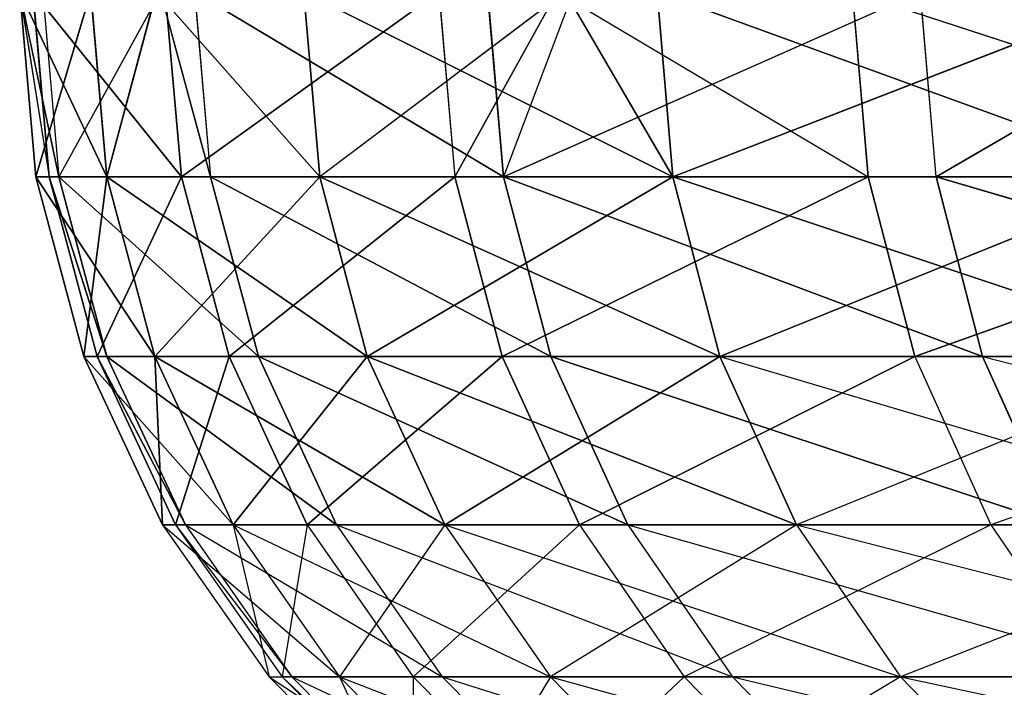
# Model space of a CAD drawing. Extents: x 7 to 15.9, y 0 to 36.5.
# Tile 97 of 256: x 10.9909 to 11.0094, y 0.0069 to 0.0195. Entities that reach past the tile are written whole.
import ezdxf

# ---------------------------------------------------------------- set-up
doc = ezdxf.new("R2010")
doc.units = 0
doc.header["$LTSCALE"] = 2.54
doc.layers.get('0').update_dxf_attribs({"color": 13, "linetype": 'CONTINUOUS'})

# ---------------------------------------------------------------- blocks, each defined once
blk = doc.blocks.new('SZCZOTKA_WC_EQULA_STL')
at = {"color": 0}
for p, q in [((10.990929, 0.02, 21.91403), (10.992566, 0.016527, 21.950505)), ((10.990929, 0.02, 21.91403), (10.992566, 0.016527, 21.950505)), ((10.990929, 0.02, 21.91403), (10.991233, 0.016527, 21.91403)), ((10.990929, 0.02, 21.91403), (10.991233, 0.016527, 21.91403)), ((10.990929, 0.02, 14.914781), (10.991664, 0.016527, 14.934795)), ((10.990929, 0.02, 14.914781), (10.991481, 0.016527, 14.898296)), ((10.991177, 0.02, 14.898285), (10.991481, 0.016527, 14.898296)), ((10.991177, 0.02, 14.898285), (10.993962, 0.016527, 14.86188)), ((10.991177, 0.02, 14.898285), (10.993962, 0.016527, 14.86188)), ((10.991233, 0.016527, 21.91403), (10.992262, 0.02, 21.877533)), ((10.991233, 0.016527, 21.91403), (10.992262, 0.02, 21.877533)), ((10.991361, 0.02, 14.934807), (10.991664, 0.016527, 14.934795)), ((10.993571, 0.02, 14.965361), (10.991664, 0.016527, 14.934795)), ((10.992262, 0.02, 21.950528), (10.992566, 0.016527, 21.950505)), ((10.992566, 0.016527, 21.877554), (10.992262, 0.02, 21.877533)), ((10.993494, 0.02, 21.964613), (10.992566, 0.016527, 21.950505)), ((10.992566, 0.016527, 21.877554), (10.993494, 0.02, 21.863446)), ((10.996558, 0.016527, 21.986787), (10.993494, 0.02, 21.964613)), ((10.996558, 0.016527, 21.841273), (10.993494, 0.02, 21.863446)), ((10.993571, 0.02, 14.965361), (10.994512, 0.016527, 14.971184)), ((10.993659, 0.02, 14.861847), (10.993962, 0.016527, 14.86188)), ((10.993659, 0.02, 14.861847), (10.993962, 0.016527, 14.86188)), ((10.998795, 0.02, 14.825688), (10.993962, 0.016527, 14.86188)), ((10.998795, 0.02, 14.825688), (10.993962, 0.016527, 14.86188)), ((10.99421, 0.02, 14.971217), (11.000008, 0.016527, 15.007266)), ((10.99421, 0.02, 14.971217), (11.000008, 0.016527, 15.007266)), ((10.99421, 0.02, 14.971217), (10.994512, 0.016527, 14.971184)), ((10.996258, 0.02, 21.98683), (10.996558, 0.016527, 21.986787)), ((11.003188, 0.016527, 21.805382), (10.996258, 0.02, 21.841229)), ((10.996558, 0.016527, 21.841273), (10.996258, 0.02, 21.841229)), ((11.001163, 0.02, 22.014679), (10.996558, 0.016527, 21.986787)), ((10.998795, 0.02, 14.825688), (10.999094, 0.016527, 14.825742)), ((11.001013, 0.02, 14.814116), (10.999094, 0.016527, 14.825742)), ((10.999709, 0.02, 15.007323), (11.000008, 0.016527, 15.007266)), ((11.001316, 0.02, 15.015414), (11.000008, 0.016527, 15.007266)), ((11.000008, 0.016527, 15.007266), (11.00783, 0.02, 15.042931)), ((11.001013, 0.02, 14.814116), (11.00685, 0.016527, 14.790076)), ((11.001163, 0.02, 21.81338), (11.003188, 0.016527, 21.805382)), ((11.001163, 0.02, 22.014679), (11.003188, 0.016527, 22.022679)), ((11.002891, 0.02, 22.022745), (11.012419, 0.016527, 22.057993)), ((11.002891, 0.02, 22.022745), (11.012419, 0.016527, 22.057993)), ((11.002891, 0.02, 22.022745), (11.003188, 0.016527, 22.022679)), ((11.002891, 0.02, 21.805315), (11.003188, 0.016527, 21.805382)), ((11.012128, 0.02, 21.769981), (11.003188, 0.016527, 21.805382)), ((11.012128, 0.02, 21.769981), (11.003188, 0.016527, 21.805382)), ((11.006557, 0.02, 14.790001), (11.00685, 0.016527, 14.790076)), ((11.006557, 0.02, 14.790001), (11.01719, 0.016527, 14.755072)), ((11.008124, 0.016527, 15.042853), (11.00783, 0.02, 15.042931)), ((11.008124, 0.016527, 15.042853), (11.014085, 0.02, 15.064427)), ((10.991233, 0.016527, 21.91403), (10.992566, 0.016527, 21.950505)), ((10.991233, 0.016527, 21.91403), (10.992566, 0.016527, 21.950505)), ((10.991233, 0.016527, 21.91403), (10.993465, 0.01316, 21.950439)), ((10.991233, 0.016527, 21.91403), (10.993465, 0.01316, 21.950439)), ((10.991233, 0.016527, 21.91403), (10.992135, 0.01316, 21.91403)), ((10.991233, 0.016527, 21.91403), (10.992135, 0.01316, 21.91403)), ((10.991233, 0.016527, 21.91403), (10.992566, 0.016527, 21.877554)), ((10.991233, 0.016527, 21.91403), (10.992566, 0.016527, 21.877554)), ((10.991481, 0.016527, 14.898296), (10.991664, 0.016527, 14.934795)), ((10.993962, 0.016527, 14.86188), (10.991481, 0.016527, 14.898296)), ((10.991481, 0.016527, 14.898296), (10.991664, 0.016527, 14.934795)), ((10.991481, 0.016527, 14.898296), (10.992566, 0.01316, 14.934758)), ((10.991481, 0.016527, 14.898296), (10.992566, 0.01316, 14.934758)), ((10.991481, 0.016527, 14.898296), (10.992383, 0.01316, 14.898325)), ((10.991481, 0.016527, 14.898296), (10.992383, 0.01316, 14.898325)), ((10.993962, 0.016527, 14.86188), (10.991481, 0.016527, 14.898296)), ((10.991664, 0.016527, 14.934795), (10.994512, 0.016527, 14.971184)), ((10.991664, 0.016527, 14.934795), (10.994512, 0.016527, 14.971184)), ((10.991664, 0.016527, 14.934795), (10.995408, 0.01316, 14.97108)), ((10.991664, 0.016527, 14.934795), (10.995408, 0.01316, 14.97108)), ((10.991664, 0.016527, 14.934795), (10.992566, 0.01316, 14.934758)), ((10.991664, 0.016527, 14.934795), (10.992566, 0.01316, 14.934758)), ((10.992566, 0.016527, 21.877554), (10.992135, 0.01316, 21.91403)), ((10.992566, 0.016527, 21.877554), (10.992135, 0.01316, 21.91403)), ((10.993962, 0.016527, 14.86188), (10.992383, 0.01316, 14.898325)), ((10.993962, 0.016527, 14.86188), (10.992383, 0.01316, 14.898325)), ((10.992566, 0.016527, 21.950505), (10.996558, 0.016527, 21.986787)), ((10.992566, 0.016527, 21.950505), (10.996558, 0.016527, 21.986787)), ((10.992566, 0.016527, 21.950505), (10.99745, 0.01316, 21.986656)), ((10.992566, 0.016527, 21.950505), (10.99745, 0.01316, 21.986656)), ((10.992566, 0.016527, 21.950505), (10.993465, 0.01316, 21.950439)), ((10.992566, 0.016527, 21.950505), (10.993465, 0.01316, 21.950439)), ((10.996558, 0.016527, 21.841273), (10.992566, 0.016527, 21.877554)), ((10.992566, 0.016527, 21.877554), (10.993465, 0.01316, 21.877621)), ((10.992566, 0.016527, 21.877554), (10.993465, 0.01316, 21.877621)), ((10.996558, 0.016527, 21.841273), (10.992566, 0.016527, 21.877554)), ((10.996558, 0.016527, 21.841273), (10.993465, 0.01316, 21.877621)), ((10.996558, 0.016527, 21.841273), (10.993465, 0.01316, 21.877621)), ((10.999094, 0.016527, 14.825742), (10.993962, 0.016527, 14.86188)), ((10.993962, 0.016527, 14.86188), (10.994859, 0.01316, 14.861974)), ((10.993962, 0.016527, 14.86188), (10.994859, 0.01316, 14.861974)), ((10.999094, 0.016527, 14.825742), (10.993962, 0.016527, 14.86188)), ((10.994512, 0.016527, 14.971184), (11.000008, 0.016527, 15.007266)), ((10.994512, 0.016527, 14.971184), (11.000008, 0.016527, 15.007266)), ((10.994512, 0.016527, 14.971184), (11.000895, 0.01316, 15.007098)), ((10.994512, 0.016527, 14.971184), (11.000895, 0.01316, 15.007098)), ((10.994512, 0.016527, 14.971184), (10.995408, 0.01316, 14.97108)), ((10.994512, 0.016527, 14.971184), (10.995408, 0.01316, 14.97108)), ((10.999094, 0.016527, 14.825742), (10.994859, 0.01316, 14.861974)), ((10.999094, 0.016527, 14.825742), (10.994859, 0.01316, 14.861974)), ((10.996558, 0.016527, 21.986787), (11.003188, 0.016527, 22.022679)), ((10.996558, 0.016527, 21.986787), (11.003188, 0.016527, 22.022679)), ((10.996558, 0.016527, 21.986787), (11.004069, 0.01316, 22.022482)), ((10.996558, 0.016527, 21.986787), (11.004069, 0.01316, 22.022482)), ((10.996558, 0.016527, 21.986787), (10.99745, 0.01316, 21.986656)), ((10.996558, 0.016527, 21.986787), (10.99745, 0.01316, 21.986656)), ((11.003188, 0.016527, 21.805382), (10.996558, 0.016527, 21.841273)), ((10.996558, 0.016527, 21.841273), (10.99745, 0.01316, 21.841405)), ((10.996558, 0.016527, 21.841273), (10.99745, 0.01316, 21.841405)), ((11.003188, 0.016527, 21.805382), (10.996558, 0.016527, 21.841273)), ((11.003188, 0.016527, 21.805382), (10.99745, 0.01316, 21.841405)), ((11.003188, 0.016527, 21.805382), (10.99745, 0.01316, 21.841405)), ((11.00685, 0.016527, 14.790076), (10.999094, 0.016527, 14.825742)), ((10.999094, 0.016527, 14.825742), (10.999982, 0.01316, 14.825902)), ((10.999094, 0.016527, 14.825742), (10.999982, 0.01316, 14.825902)), ((11.00685, 0.016527, 14.790076), (10.999094, 0.016527, 14.825742)), ((11.00685, 0.016527, 14.790076), (10.999982, 0.01316, 14.825902)), ((11.00685, 0.016527, 14.790076), (10.999982, 0.01316, 14.825902)), ((11.000008, 0.016527, 15.007266), (11.008124, 0.016527, 15.042853)), ((11.000008, 0.016527, 15.007266), (11.008124, 0.016527, 15.042853)), ((11.000008, 0.016527, 15.007266), (11.008996, 0.01316, 15.042621)), ((11.000008, 0.016527, 15.007266), (11.008996, 0.01316, 15.042621)), ((11.000008, 0.016527, 15.007266), (11.000895, 0.01316, 15.007098)), ((11.000008, 0.016527, 15.007266), (11.000895, 0.01316, 15.007098)), ((11.003188, 0.016527, 22.022679), (11.012419, 0.016527, 22.057993)), ((11.003188, 0.016527, 22.022679), (11.012419, 0.016527, 22.057993)), ((11.003188, 0.016527, 22.022679), (11.013284, 0.01316, 22.057733)), ((11.003188, 0.016527, 22.022679), (11.013284, 0.01316, 22.057733)), ((11.003188, 0.016527, 22.022679), (11.004069, 0.01316, 22.022482)), ((11.003188, 0.016527, 22.022679), (11.004069, 0.01316, 22.022482)), ((11.012419, 0.016527, 21.770067), (11.003188, 0.016527, 21.805382)), ((11.003188, 0.016527, 21.805382), (11.004069, 0.01316, 21.805577)), ((11.003188, 0.016527, 21.805382), (11.004069, 0.01316, 21.805577)), ((11.012419, 0.016527, 21.770067), (11.003188, 0.016527, 21.805382)), ((11.012419, 0.016527, 21.770067), (11.004069, 0.01316, 21.805577)), ((11.012419, 0.016527, 21.770067), (11.004069, 0.01316, 21.805577)), ((11.01719, 0.016527, 14.755072), (11.00685, 0.016527, 14.790076)), ((11.00685, 0.016527, 14.790076), (11.007725, 0.01316, 14.7903)), ((11.00685, 0.016527, 14.790076), (11.007725, 0.01316, 14.7903)), ((11.01719, 0.016527, 14.755072), (11.00685, 0.016527, 14.790076)), ((11.01719, 0.016527, 14.755072), (11.007725, 0.01316, 14.7903)), ((11.01719, 0.016527, 14.755072), (11.007725, 0.01316, 14.7903)), ((11.008124, 0.016527, 15.042853), (11.018815, 0.016527, 15.077751)), ((11.008124, 0.016527, 15.042853), (11.018815, 0.016527, 15.077751)), ((11.008124, 0.016527, 15.042853), (11.019668, 0.01316, 15.077457)), ((11.008124, 0.016527, 15.042853), (11.019668, 0.01316, 15.077457)), ((11.008124, 0.016527, 15.042853), (11.008996, 0.01316, 15.042621)), ((11.008124, 0.016527, 15.042853), (11.008996, 0.01316, 15.042621)), ((10.992135, 0.01316, 21.91403), (10.993465, 0.01316, 21.950439)), ((10.992135, 0.01316, 21.91403), (10.993465, 0.01316, 21.950439)), ((10.992135, 0.01316, 21.91403), (10.994935, 0.01, 21.950333)), ((10.992135, 0.01316, 21.91403), (10.994935, 0.01, 21.950333)), ((10.992135, 0.01316, 21.91403), (10.993609, 0.01, 21.91403)), ((10.992135, 0.01316, 21.91403), (10.993609, 0.01, 21.91403)), ((10.992135, 0.01316, 21.91403), (10.993465, 0.01316, 21.877621)), ((10.992135, 0.01316, 21.91403), (10.993465, 0.01316, 21.877621)), ((10.992383, 0.01316, 14.898325), (10.992566, 0.01316, 14.934758)), ((10.994859, 0.01316, 14.861974), (10.992383, 0.01316, 14.898325)), ((10.992383, 0.01316, 14.898325), (10.992566, 0.01316, 14.934758)), ((10.992383, 0.01316, 14.898325), (10.994038, 0.01, 14.934697)), ((10.992383, 0.01316, 14.898325), (10.994038, 0.01, 14.934697)), ((10.992383, 0.01316, 14.898325), (10.993855, 0.01, 14.89837)), ((10.992383, 0.01316, 14.898325), (10.993855, 0.01, 14.89837)), ((10.994859, 0.01316, 14.861974), (10.992383, 0.01316, 14.898325)), ((10.992566, 0.01316, 14.934758), (10.995408, 0.01316, 14.97108)), ((10.992566, 0.01316, 14.934758), (10.995408, 0.01316, 14.97108)), ((10.992566, 0.01316, 14.934758), (10.996872, 0.01, 14.970912)), ((10.992566, 0.01316, 14.934758), (10.996872, 0.01, 14.970912)), ((10.992566, 0.01316, 14.934758), (10.994038, 0.01, 14.934697)), ((10.992566, 0.01316, 14.934758), (10.994038, 0.01, 14.934697)), ((10.993465, 0.01316, 21.950439), (10.99745, 0.01316, 21.986656)), ((10.993465, 0.01316, 21.950439), (10.99745, 0.01316, 21.986656)), ((10.993465, 0.01316, 21.950439), (10.998908, 0.01, 21.986441)), ((10.993465, 0.01316, 21.950439), (10.998908, 0.01, 21.986441)), ((10.993465, 0.01316, 21.950439), (10.994935, 0.01, 21.950333)), ((10.993465, 0.01316, 21.950439), (10.994935, 0.01, 21.950333)), ((10.993465, 0.01316, 21.877621), (10.993609, 0.01, 21.91403)), ((10.99745, 0.01316, 21.841405), (10.993465, 0.01316, 21.877621)), ((10.993465, 0.01316, 21.877621), (10.993609, 0.01, 21.91403)), ((10.993465, 0.01316, 21.877621), (10.994935, 0.01, 21.877728)), ((10.993465, 0.01316, 21.877621), (10.994935, 0.01, 21.877728)), ((10.99745, 0.01316, 21.841405), (10.993465, 0.01316, 21.877621)), ((10.994859, 0.01316, 14.861974), (10.993855, 0.01, 14.89837)), ((10.994859, 0.01316, 14.861974), (10.993855, 0.01, 14.89837)), ((10.999982, 0.01316, 14.825902), (10.994859, 0.01316, 14.861974)), ((10.994859, 0.01316, 14.861974), (10.996325, 0.01, 14.862128)), ((10.994859, 0.01316, 14.861974), (10.996325, 0.01, 14.862128)), ((10.999982, 0.01316, 14.825902), (10.994859, 0.01316, 14.861974)), ((10.99745, 0.01316, 21.841405), (10.994935, 0.01, 21.877728)), ((10.99745, 0.01316, 21.841405), (10.994935, 0.01, 21.877728)), ((10.995408, 0.01316, 14.97108), (11.000895, 0.01316, 15.007098)), ((10.995408, 0.01316, 14.97108), (11.000895, 0.01316, 15.007098)), ((10.995408, 0.01316, 14.97108), (11.002342, 0.01, 15.006824)), ((10.995408, 0.01316, 14.97108), (11.002342, 0.01, 15.006824)), ((10.995408, 0.01316, 14.97108), (10.996872, 0.01, 14.970912)), ((10.995408, 0.01316, 14.97108), (10.996872, 0.01, 14.970912)), ((10.999982, 0.01316, 14.825902), (10.996325, 0.01, 14.862128)), ((10.999982, 0.01316, 14.825902), (10.996325, 0.01, 14.862128)), ((10.99745, 0.01316, 21.986656), (11.004069, 0.01316, 22.022482)), ((10.99745, 0.01316, 21.986656), (11.004069, 0.01316, 22.022482)), ((10.99745, 0.01316, 21.986656), (11.005507, 0.01, 22.022162)), ((10.99745, 0.01316, 21.986656), (11.005507, 0.01, 22.022162)), ((10.99745, 0.01316, 21.986656), (10.998908, 0.01, 21.986441)), ((10.99745, 0.01316, 21.986656), (10.998908, 0.01, 21.986441)), ((11.004069, 0.01316, 21.805577), (10.99745, 0.01316, 21.841405)), ((10.99745, 0.01316, 21.841405), (10.998908, 0.01, 21.84162)), ((10.99745, 0.01316, 21.841405), (10.998908, 0.01, 21.84162)), ((11.004069, 0.01316, 21.805577), (10.99745, 0.01316, 21.841405)), ((11.004069, 0.01316, 21.805577), (10.998908, 0.01, 21.84162)), ((11.004069, 0.01316, 21.805577), (10.998908, 0.01, 21.84162)), ((11.007725, 0.01316, 14.7903), (10.999982, 0.01316, 14.825902)), ((10.999982, 0.01316, 14.825902), (11.001433, 0.01, 14.826163)), ((10.999982, 0.01316, 14.825902), (11.001433, 0.01, 14.826163)), ((11.007725, 0.01316, 14.7903), (10.999982, 0.01316, 14.825902)), ((11.000895, 0.01316, 15.007098), (11.008996, 0.01316, 15.042621)), ((11.000895, 0.01316, 15.007098), (11.008996, 0.01316, 15.042621)), ((11.000895, 0.01316, 15.007098), (11.010419, 0.01, 15.042241)), ((11.000895, 0.01316, 15.007098), (11.010419, 0.01, 15.042241)), ((11.000895, 0.01316, 15.007098), (11.002342, 0.01, 15.006824)), ((11.000895, 0.01316, 15.007098), (11.002342, 0.01, 15.006824)), ((11.007725, 0.01316, 14.7903), (11.001433, 0.01, 14.826163)), ((11.007725, 0.01316, 14.7903), (11.001433, 0.01, 14.826163)), ((11.004069, 0.01316, 22.022482), (11.014695, 0.01, 22.057309)), ((11.004069, 0.01316, 22.022482), (11.013284, 0.01316, 22.057733)), ((11.004069, 0.01316, 22.022482), (11.005507, 0.01, 22.022162)), ((11.013284, 0.01316, 21.770328), (11.004069, 0.01316, 21.805577)), ((11.004069, 0.01316, 21.805577), (11.005507, 0.01, 21.805898)), ((11.013284, 0.01316, 21.770328), (11.005507, 0.01, 21.805898)), ((11.018046, 0.01316, 14.755359), (11.007725, 0.01316, 14.7903)), ((11.007725, 0.01316, 14.7903), (11.009152, 0.01, 14.790666)), ((11.008996, 0.01316, 15.042621), (11.021059, 0.01, 15.076974)), ((11.008996, 0.01316, 15.042621), (11.019668, 0.01316, 15.077457)), ((11.008996, 0.01316, 15.042621), (11.010419, 0.01, 15.042241)), ((11.018046, 0.01316, 14.755359), (11.009152, 0.01, 14.790666)), ((10.993609, 0.01, 21.91403), (10.99693, 0.007144, 21.950186)), ((10.993609, 0.01, 21.91403), (10.995608, 0.007144, 21.91403)), ((10.993609, 0.01, 21.91403), (10.994935, 0.01, 21.950333)), ((10.993609, 0.01, 21.91403), (10.994935, 0.01, 21.877728)), ((10.993855, 0.01, 14.89837), (10.996037, 0.007144, 14.934613)), ((10.993855, 0.01, 14.89837), (10.995853, 0.007144, 14.898433)), ((10.993855, 0.01, 14.89837), (10.994038, 0.01, 14.934697)), ((10.996325, 0.01, 14.862128), (10.993855, 0.01, 14.89837)), ((10.994038, 0.01, 14.934697), (10.998859, 0.007144, 14.970683)), ((10.994038, 0.01, 14.934697), (10.996037, 0.007144, 14.934613)), ((10.994038, 0.01, 14.934697), (10.996872, 0.01, 14.970912)), ((10.994935, 0.01, 21.950333), (11.000887, 0.007144, 21.98615)), ((10.994935, 0.01, 21.950333), (10.99693, 0.007144, 21.950186)), ((10.994935, 0.01, 21.877728), (10.995608, 0.007144, 21.91403)), ((10.994935, 0.01, 21.877728), (10.99693, 0.007144, 21.877875)), ((10.994935, 0.01, 21.950333), (10.998908, 0.01, 21.986441)), ((10.998908, 0.01, 21.84162), (10.994935, 0.01, 21.877728)), ((10.996325, 0.01, 14.862128), (10.995853, 0.007144, 14.898433)), ((10.996325, 0.01, 14.862128), (10.998313, 0.007144, 14.862337)), ((11.001433, 0.01, 14.826163), (10.996325, 0.01, 14.862128)), ((10.996872, 0.01, 14.970912), (11.004306, 0.007144, 15.00645)), ((10.996872, 0.01, 14.970912), (10.998859, 0.007144, 14.970683)), ((10.996872, 0.01, 14.970912), (11.002342, 0.01, 15.006824)), ((10.998908, 0.01, 21.84162), (10.99693, 0.007144, 21.877875)), ((11.001433, 0.01, 14.826163), (10.998313, 0.007144, 14.862337)), ((10.998908, 0.01, 21.986441), (11.007458, 0.007144, 22.021727)), ((10.998908, 0.01, 21.986441), (11.000887, 0.007144, 21.98615)), ((10.998908, 0.01, 21.84162), (11.000887, 0.007144, 21.84191)), ((10.998908, 0.01, 21.986441), (11.005507, 0.01, 22.022162)), ((11.005507, 0.01, 21.805898), (10.998908, 0.01, 21.84162)), ((11.005507, 0.01, 21.805898), (11.000887, 0.007144, 21.84191)), ((11.001433, 0.01, 14.826163), (11.0034, 0.007144, 14.826515)), ((11.009152, 0.01, 14.790666), (11.001433, 0.01, 14.826163)), ((11.002342, 0.01, 15.006824), (11.01235, 0.007144, 15.041725)), ((11.002342, 0.01, 15.006824), (11.004306, 0.007144, 15.00645)), ((11.002342, 0.01, 15.006824), (11.010419, 0.01, 15.042241)), ((11.009152, 0.01, 14.790666), (11.0034, 0.007144, 14.826515)), ((11.005507, 0.01, 22.022162), (11.014695, 0.01, 22.057309)), ((11.005507, 0.01, 22.022162), (11.016609, 0.007144, 22.056732)), ((11.005507, 0.01, 22.022162), (11.007458, 0.007144, 22.021727)), ((11.014695, 0.01, 21.770753), (11.005507, 0.01, 21.805898)), ((11.005507, 0.01, 21.805898), (11.007458, 0.007144, 21.806332)), ((11.014695, 0.01, 21.770753), (11.007458, 0.007144, 21.806332)), ((11.019442, 0.01, 14.755827), (11.009152, 0.01, 14.790666)), ((11.009152, 0.01, 14.790666), (11.011089, 0.007144, 14.791162)), ((10.995608, 0.007144, 21.91403), (10.99693, 0.007144, 21.950186)), ((10.995608, 0.007144, 21.91403), (10.999388, 0.004679, 21.950006)), ((10.995608, 0.007144, 21.91403), (10.998074, 0.004679, 21.91403)), ((10.995608, 0.007144, 21.91403), (10.99693, 0.007144, 21.877875)), ((10.995853, 0.007144, 14.898433), (10.996037, 0.007144, 14.934613)), ((10.998313, 0.007144, 14.862337), (10.995853, 0.007144, 14.898433)), ((10.995853, 0.007144, 14.898433), (10.998499, 0.004679, 14.934509)), ((10.995853, 0.007144, 14.898433), (10.998318, 0.004679, 14.898511)), ((10.996037, 0.007144, 14.934613), (10.998859, 0.007144, 14.970683)), ((10.996037, 0.007144, 14.934613), (11.001308, 0.004679, 14.970401)), ((10.996037, 0.007144, 14.934613), (10.998499, 0.004679, 14.934509)), ((10.99693, 0.007144, 21.950186), (11.000887, 0.007144, 21.98615)), ((10.99693, 0.007144, 21.950186), (11.003325, 0.004679, 21.985789)), ((10.99693, 0.007144, 21.950186), (10.999388, 0.004679, 21.950006)), ((10.99693, 0.007144, 21.877875), (10.998074, 0.004679, 21.91403)), ((11.000887, 0.007144, 21.84191), (10.99693, 0.007144, 21.877875)), ((10.99693, 0.007144, 21.877875), (10.999388, 0.004679, 21.878055)), ((11.0034, 0.007144, 14.826515), (10.998313, 0.007144, 14.862337)), ((10.998313, 0.007144, 14.862337), (10.998318, 0.004679, 14.898511)), ((10.998313, 0.007144, 14.862337), (11.000764, 0.004679, 14.862595)), ((10.998859, 0.007144, 14.970683), (11.004306, 0.007144, 15.00645)), ((10.998859, 0.007144, 14.970683), (11.006728, 0.004679, 15.005991)), ((10.998859, 0.007144, 14.970683), (11.001308, 0.004679, 14.970401)), ((11.000887, 0.007144, 21.84191), (10.999388, 0.004679, 21.878055)), ((11.0034, 0.007144, 14.826515), (11.000764, 0.004679, 14.862595)), ((11.000887, 0.007144, 21.98615), (11.007458, 0.007144, 22.021727)), ((11.000887, 0.007144, 21.98615), (11.009865, 0.004679, 22.021193)), ((11.000887, 0.007144, 21.98615), (11.003325, 0.004679, 21.985789)), ((11.007458, 0.007144, 21.806332), (11.000887, 0.007144, 21.84191)), ((11.000887, 0.007144, 21.84191), (11.003325, 0.004679, 21.84227)), ((11.007458, 0.007144, 21.806332), (11.003325, 0.004679, 21.84227)), ((11.011089, 0.007144, 14.791162), (11.0034, 0.007144, 14.826515)), ((11.0034, 0.007144, 14.826515), (11.005827, 0.004679, 14.82695)), ((11.004306, 0.007144, 15.00645), (11.01235, 0.007144, 15.041725)), ((11.004306, 0.007144, 15.00645), (11.014732, 0.004679, 15.041089)), ((11.004306, 0.007144, 15.00645), (11.006728, 0.004679, 15.005991)), ((11.007458, 0.007144, 22.021727), (11.016609, 0.007144, 22.056732)), ((11.007458, 0.007144, 22.021727), (11.01897, 0.004679, 22.056021)), ((11.007458, 0.007144, 22.021727), (11.009865, 0.004679, 22.021193)), ((11.016609, 0.007144, 21.771329), (11.007458, 0.007144, 21.806332)), ((11.007458, 0.007144, 21.806332), (11.009865, 0.004679, 21.80687))]:
    blk.add_line(p, q, dxfattribs=at)
mesh = blk.add_polyface(dxfattribs=at)
corners = [(10.990929, 0.02, 21.91403), (10.992566, 0.016527, 21.950505), (10.992262, 0.02, 21.950528)]
mesh.append_faces([[corners[k] for k in face] for face in [(0, 1, 2)]], dxfattribs={"color": 0})
mesh = blk.add_polyface(dxfattribs=at)
corners = [(10.990929, 0.02, 21.91403), (10.991233, 0.016527, 21.91403), (10.992566, 0.016527, 21.950505)]
mesh.append_faces([[corners[k] for k in face] for face in [(0, 1, 2)]], dxfattribs={"color": 0})
mesh = blk.add_polyface(dxfattribs=at)
corners = [(10.992262, 0.02, 21.877533), (10.991233, 0.016527, 21.91403), (10.990929, 0.02, 21.91403)]
mesh.append_faces([[corners[k] for k in face] for face in [(0, 1, 2)]], dxfattribs={"color": 0})
mesh = blk.add_polyface(dxfattribs=at)
corners = [(10.990929, 0.02, 14.914781), (10.991481, 0.016527, 14.898296), (10.991664, 0.016527, 14.934795)]
mesh.append_faces([[corners[k] for k in face] for face in [(0, 1, 2)]], dxfattribs={"color": 0})
mesh = blk.add_polyface(dxfattribs=at)
corners = [(10.991177, 0.02, 14.898285), (10.993962, 0.016527, 14.86188), (10.991481, 0.016527, 14.898296)]
mesh.append_faces([[corners[k] for k in face] for face in [(0, 1, 2)]], dxfattribs={"color": 0})
mesh = blk.add_polyface(dxfattribs=at)
corners = [(10.993659, 0.02, 14.861847), (10.993962, 0.016527, 14.86188), (10.991177, 0.02, 14.898285)]
mesh.append_faces([[corners[k] for k in face] for face in [(0, 1, 2)]], dxfattribs={"color": 0})
mesh = blk.add_polyface(dxfattribs=at)
corners = [(10.992262, 0.02, 21.877533), (10.992566, 0.016527, 21.877554), (10.991233, 0.016527, 21.91403)]
mesh.append_faces([[corners[k] for k in face] for face in [(0, 1, 2)]], dxfattribs={"color": 0})
mesh = blk.add_polyface(dxfattribs=at)
corners = [(10.993571, 0.02, 14.965361), (10.991664, 0.016527, 14.934795), (10.994512, 0.016527, 14.971184)]
mesh.append_faces([[corners[k] for k in face] for face in [(0, 1, 2)]], dxfattribs={"color": 0})
mesh = blk.add_polyface(dxfattribs=at)
corners = [(10.993494, 0.02, 21.964613), (10.992566, 0.016527, 21.950505), (10.996558, 0.016527, 21.986787)]
mesh.append_faces([[corners[k] for k in face] for face in [(0, 1, 2)]], dxfattribs={"color": 0})
mesh = blk.add_polyface(dxfattribs=at)
corners = [(10.993494, 0.02, 21.863446), (10.996558, 0.016527, 21.841273), (10.992566, 0.016527, 21.877554)]
mesh.append_faces([[corners[k] for k in face] for face in [(0, 1, 2)]], dxfattribs={"color": 0})
mesh = blk.add_polyface(dxfattribs=at)
corners = [(10.998795, 0.02, 14.825688), (10.993962, 0.016527, 14.86188), (10.993659, 0.02, 14.861847)]
mesh.append_faces([[corners[k] for k in face] for face in [(0, 1, 2)]], dxfattribs={"color": 0})
mesh = blk.add_polyface(dxfattribs=at)
corners = [(10.998795, 0.02, 14.825688), (10.999094, 0.016527, 14.825742), (10.993962, 0.016527, 14.86188)]
mesh.append_faces([[corners[k] for k in face] for face in [(0, 1, 2)]], dxfattribs={"color": 0})
mesh = blk.add_polyface(dxfattribs=at)
corners = [(10.99421, 0.02, 14.971217), (11.000008, 0.016527, 15.007266), (10.999709, 0.02, 15.007323)]
mesh.append_faces([[corners[k] for k in face] for face in [(0, 1, 2)]], dxfattribs={"color": 0})
mesh = blk.add_polyface(dxfattribs=at)
corners = [(10.99421, 0.02, 14.971217), (10.994512, 0.016527, 14.971184), (11.000008, 0.016527, 15.007266)]
mesh.append_faces([[corners[k] for k in face] for face in [(0, 1, 2)]], dxfattribs={"color": 0})
mesh = blk.add_polyface(dxfattribs=at)
corners = [(10.996258, 0.02, 21.841229), (11.003188, 0.016527, 21.805382), (10.996558, 0.016527, 21.841273)]
mesh.append_faces([[corners[k] for k in face] for face in [(0, 1, 2)]], dxfattribs={"color": 0})
mesh = blk.add_polyface(dxfattribs=at)
corners = [(11.001163, 0.02, 22.014679), (10.996558, 0.016527, 21.986787), (11.003188, 0.016527, 22.022679)]
mesh.append_faces([[corners[k] for k in face] for face in [(0, 1, 2)]], dxfattribs={"color": 0})
mesh = blk.add_polyface(dxfattribs=at)
corners = [(11.001013, 0.02, 14.814116), (11.00685, 0.016527, 14.790076), (10.999094, 0.016527, 14.825742)]
mesh.append_faces([[corners[k] for k in face] for face in [(0, 1, 2)]], dxfattribs={"color": 0})
mesh = blk.add_polyface(dxfattribs=at)
corners = [(11.00783, 0.02, 15.042931), (11.000008, 0.016527, 15.007266), (11.008124, 0.016527, 15.042853)]
mesh.append_faces([[corners[k] for k in face] for face in [(0, 1, 2)]], dxfattribs={"color": 0})
mesh = blk.add_polyface(dxfattribs=at)
corners = [(11.002891, 0.02, 22.022745), (11.012419, 0.016527, 22.057993), (11.012128, 0.02, 22.05808)]
mesh.append_faces([[corners[k] for k in face] for face in [(0, 1, 2)]], dxfattribs={"color": 0})
mesh = blk.add_polyface(dxfattribs=at)
corners = [(11.002891, 0.02, 22.022745), (11.003188, 0.016527, 22.022679), (11.012419, 0.016527, 22.057993)]
mesh.append_faces([[corners[k] for k in face] for face in [(0, 1, 2)]], dxfattribs={"color": 0})
mesh = blk.add_polyface(dxfattribs=at)
corners = [(11.012128, 0.02, 21.769981), (11.003188, 0.016527, 21.805382), (11.002891, 0.02, 21.805315)]
mesh.append_faces([[corners[k] for k in face] for face in [(0, 1, 2)]], dxfattribs={"color": 0})
mesh = blk.add_polyface(dxfattribs=at)
corners = [(11.012128, 0.02, 21.769981), (11.012419, 0.016527, 21.770067), (11.003188, 0.016527, 21.805382)]
mesh.append_faces([[corners[k] for k in face] for face in [(0, 1, 2)]], dxfattribs={"color": 0})
mesh = blk.add_polyface(dxfattribs=at)
corners = [(11.006557, 0.02, 14.790001), (11.01719, 0.016527, 14.755072), (11.00685, 0.016527, 14.790076)]
mesh.append_faces([[corners[k] for k in face] for face in [(0, 1, 2)]], dxfattribs={"color": 0})
mesh = blk.add_polyface(dxfattribs=at)
corners = [(11.014085, 0.02, 15.064427), (11.008124, 0.016527, 15.042853), (11.018815, 0.016527, 15.077751)]
mesh.append_faces([[corners[k] for k in face] for face in [(0, 1, 2)]], dxfattribs={"color": 0})
mesh = blk.add_polyface(dxfattribs=at)
corners = [(10.991233, 0.016527, 21.91403), (10.993465, 0.01316, 21.950439), (10.992566, 0.016527, 21.950505)]
mesh.append_faces([[corners[k] for k in face] for face in [(0, 1, 2)]], dxfattribs={"color": 0})
mesh = blk.add_polyface(dxfattribs=at)
corners = [(10.991233, 0.016527, 21.91403), (10.992135, 0.01316, 21.91403), (10.993465, 0.01316, 21.950439)]
mesh.append_faces([[corners[k] for k in face] for face in [(0, 1, 2)]], dxfattribs={"color": 0})
mesh = blk.add_polyface(dxfattribs=at)
corners = [(10.992566, 0.016527, 21.877554), (10.992135, 0.01316, 21.91403), (10.991233, 0.016527, 21.91403)]
mesh.append_faces([[corners[k] for k in face] for face in [(0, 1, 2)]], dxfattribs={"color": 0})
mesh = blk.add_polyface(dxfattribs=at)
corners = [(10.991481, 0.016527, 14.898296), (10.992566, 0.01316, 14.934758), (10.991664, 0.016527, 14.934795)]
mesh.append_faces([[corners[k] for k in face] for face in [(0, 1, 2)]], dxfattribs={"color": 0})
mesh = blk.add_polyface(dxfattribs=at)
corners = [(10.991481, 0.016527, 14.898296), (10.992383, 0.01316, 14.898325), (10.992566, 0.01316, 14.934758)]
mesh.append_faces([[corners[k] for k in face] for face in [(0, 1, 2)]], dxfattribs={"color": 0})
mesh = blk.add_polyface(dxfattribs=at)
corners = [(10.993962, 0.016527, 14.86188), (10.992383, 0.01316, 14.898325), (10.991481, 0.016527, 14.898296)]
mesh.append_faces([[corners[k] for k in face] for face in [(0, 1, 2)]], dxfattribs={"color": 0})
mesh = blk.add_polyface(dxfattribs=at)
corners = [(10.991664, 0.016527, 14.934795), (10.995408, 0.01316, 14.97108), (10.994512, 0.016527, 14.971184)]
mesh.append_faces([[corners[k] for k in face] for face in [(0, 1, 2)]], dxfattribs={"color": 0})
mesh = blk.add_polyface(dxfattribs=at)
corners = [(10.991664, 0.016527, 14.934795), (10.992566, 0.01316, 14.934758), (10.995408, 0.01316, 14.97108)]
mesh.append_faces([[corners[k] for k in face] for face in [(0, 1, 2)]], dxfattribs={"color": 0})
mesh = blk.add_polyface(dxfattribs=at)
corners = [(10.992566, 0.016527, 21.877554), (10.993465, 0.01316, 21.877621), (10.992135, 0.01316, 21.91403)]
mesh.append_faces([[corners[k] for k in face] for face in [(0, 1, 2)]], dxfattribs={"color": 0})
mesh = blk.add_polyface(dxfattribs=at)
corners = [(10.993962, 0.016527, 14.86188), (10.994859, 0.01316, 14.861974), (10.992383, 0.01316, 14.898325)]
mesh.append_faces([[corners[k] for k in face] for face in [(0, 1, 2)]], dxfattribs={"color": 0})
mesh = blk.add_polyface(dxfattribs=at)
corners = [(10.992566, 0.016527, 21.950505), (10.99745, 0.01316, 21.986656), (10.996558, 0.016527, 21.986787)]
mesh.append_faces([[corners[k] for k in face] for face in [(0, 1, 2)]], dxfattribs={"color": 0})
mesh = blk.add_polyface(dxfattribs=at)
corners = [(10.992566, 0.016527, 21.950505), (10.993465, 0.01316, 21.950439), (10.99745, 0.01316, 21.986656)]
mesh.append_faces([[corners[k] for k in face] for face in [(0, 1, 2)]], dxfattribs={"color": 0})
mesh = blk.add_polyface(dxfattribs=at)
corners = [(10.996558, 0.016527, 21.841273), (10.993465, 0.01316, 21.877621), (10.992566, 0.016527, 21.877554)]
mesh.append_faces([[corners[k] for k in face] for face in [(0, 1, 2)]], dxfattribs={"color": 0})
mesh = blk.add_polyface(dxfattribs=at)
corners = [(10.996558, 0.016527, 21.841273), (10.99745, 0.01316, 21.841405), (10.993465, 0.01316, 21.877621)]
mesh.append_faces([[corners[k] for k in face] for face in [(0, 1, 2)]], dxfattribs={"color": 0})
mesh = blk.add_polyface(dxfattribs=at)
corners = [(10.999094, 0.016527, 14.825742), (10.994859, 0.01316, 14.861974), (10.993962, 0.016527, 14.86188)]
mesh.append_faces([[corners[k] for k in face] for face in [(0, 1, 2)]], dxfattribs={"color": 0})
mesh = blk.add_polyface(dxfattribs=at)
corners = [(10.994512, 0.016527, 14.971184), (11.000895, 0.01316, 15.007098), (11.000008, 0.016527, 15.007266)]
mesh.append_faces([[corners[k] for k in face] for face in [(0, 1, 2)]], dxfattribs={"color": 0})
mesh = blk.add_polyface(dxfattribs=at)
corners = [(10.994512, 0.016527, 14.971184), (10.995408, 0.01316, 14.97108), (11.000895, 0.01316, 15.007098)]
mesh.append_faces([[corners[k] for k in face] for face in [(0, 1, 2)]], dxfattribs={"color": 0})
mesh = blk.add_polyface(dxfattribs=at)
corners = [(10.999094, 0.016527, 14.825742), (10.999982, 0.01316, 14.825902), (10.994859, 0.01316, 14.861974)]
mesh.append_faces([[corners[k] for k in face] for face in [(0, 1, 2)]], dxfattribs={"color": 0})
mesh = blk.add_polyface(dxfattribs=at)
corners = [(10.996558, 0.016527, 21.986787), (11.004069, 0.01316, 22.022482), (11.003188, 0.016527, 22.022679)]
mesh.append_faces([[corners[k] for k in face] for face in [(0, 1, 2)]], dxfattribs={"color": 0})
mesh = blk.add_polyface(dxfattribs=at)
corners = [(10.996558, 0.016527, 21.986787), (10.99745, 0.01316, 21.986656), (11.004069, 0.01316, 22.022482)]
mesh.append_faces([[corners[k] for k in face] for face in [(0, 1, 2)]], dxfattribs={"color": 0})
mesh = blk.add_polyface(dxfattribs=at)
corners = [(11.003188, 0.016527, 21.805382), (10.99745, 0.01316, 21.841405), (10.996558, 0.016527, 21.841273)]
mesh.append_faces([[corners[k] for k in face] for face in [(0, 1, 2)]], dxfattribs={"color": 0})
mesh = blk.add_polyface(dxfattribs=at)
corners = [(11.003188, 0.016527, 21.805382), (11.004069, 0.01316, 21.805577), (10.99745, 0.01316, 21.841405)]
mesh.append_faces([[corners[k] for k in face] for face in [(0, 1, 2)]], dxfattribs={"color": 0})
mesh = blk.add_polyface(dxfattribs=at)
corners = [(11.00685, 0.016527, 14.790076), (10.999982, 0.01316, 14.825902), (10.999094, 0.016527, 14.825742)]
mesh.append_faces([[corners[k] for k in face] for face in [(0, 1, 2)]], dxfattribs={"color": 0})
mesh = blk.add_polyface(dxfattribs=at)
corners = [(11.00685, 0.016527, 14.790076), (11.007725, 0.01316, 14.7903), (10.999982, 0.01316, 14.825902)]
mesh.append_faces([[corners[k] for k in face] for face in [(0, 1, 2)]], dxfattribs={"color": 0})
mesh = blk.add_polyface(dxfattribs=at)
corners = [(11.000008, 0.016527, 15.007266), (11.008996, 0.01316, 15.042621), (11.008124, 0.016527, 15.042853)]
mesh.append_faces([[corners[k] for k in face] for face in [(0, 1, 2)]], dxfattribs={"color": 0})
mesh = blk.add_polyface(dxfattribs=at)
corners = [(11.000008, 0.016527, 15.007266), (11.000895, 0.01316, 15.007098), (11.008996, 0.01316, 15.042621)]
mesh.append_faces([[corners[k] for k in face] for face in [(0, 1, 2)]], dxfattribs={"color": 0})
mesh = blk.add_polyface(dxfattribs=at)
corners = [(11.003188, 0.016527, 22.022679), (11.013284, 0.01316, 22.057733), (11.012419, 0.016527, 22.057993)]
mesh.append_faces([[corners[k] for k in face] for face in [(0, 1, 2)]], dxfattribs={"color": 0})
mesh = blk.add_polyface(dxfattribs=at)
corners = [(11.003188, 0.016527, 22.022679), (11.004069, 0.01316, 22.022482), (11.013284, 0.01316, 22.057733)]
mesh.append_faces([[corners[k] for k in face] for face in [(0, 1, 2)]], dxfattribs={"color": 0})
mesh = blk.add_polyface(dxfattribs=at)
corners = [(11.012419, 0.016527, 21.770067), (11.004069, 0.01316, 21.805577), (11.003188, 0.016527, 21.805382)]
mesh.append_faces([[corners[k] for k in face] for face in [(0, 1, 2)]], dxfattribs={"color": 0})
mesh = blk.add_polyface(dxfattribs=at)
corners = [(11.012419, 0.016527, 21.770067), (11.013284, 0.01316, 21.770328), (11.004069, 0.01316, 21.805577)]
mesh.append_faces([[corners[k] for k in face] for face in [(0, 1, 2)]], dxfattribs={"color": 0})
mesh = blk.add_polyface(dxfattribs=at)
corners = [(11.01719, 0.016527, 14.755072), (11.007725, 0.01316, 14.7903), (11.00685, 0.016527, 14.790076)]
mesh.append_faces([[corners[k] for k in face] for face in [(0, 1, 2)]], dxfattribs={"color": 0})
mesh = blk.add_polyface(dxfattribs=at)
corners = [(11.01719, 0.016527, 14.755072), (11.018046, 0.01316, 14.755359), (11.007725, 0.01316, 14.7903)]
mesh.append_faces([[corners[k] for k in face] for face in [(0, 1, 2)]], dxfattribs={"color": 0})
mesh = blk.add_polyface(dxfattribs=at)
corners = [(11.008124, 0.016527, 15.042853), (11.019668, 0.01316, 15.077457), (11.018815, 0.016527, 15.077751)]
mesh.append_faces([[corners[k] for k in face] for face in [(0, 1, 2)]], dxfattribs={"color": 0})
mesh = blk.add_polyface(dxfattribs=at)
corners = [(11.008124, 0.016527, 15.042853), (11.008996, 0.01316, 15.042621), (11.019668, 0.01316, 15.077457)]
mesh.append_faces([[corners[k] for k in face] for face in [(0, 1, 2)]], dxfattribs={"color": 0})
mesh = blk.add_polyface(dxfattribs=at)
corners = [(10.992135, 0.01316, 21.91403), (10.994935, 0.01, 21.950333), (10.993465, 0.01316, 21.950439)]
mesh.append_faces([[corners[k] for k in face] for face in [(0, 1, 2)]], dxfattribs={"color": 0})
mesh = blk.add_polyface(dxfattribs=at)
corners = [(10.992135, 0.01316, 21.91403), (10.993609, 0.01, 21.91403), (10.994935, 0.01, 21.950333)]
mesh.append_faces([[corners[k] for k in face] for face in [(0, 1, 2)]], dxfattribs={"color": 0})
mesh = blk.add_polyface(dxfattribs=at)
corners = [(10.993465, 0.01316, 21.877621), (10.993609, 0.01, 21.91403), (10.992135, 0.01316, 21.91403)]
mesh.append_faces([[corners[k] for k in face] for face in [(0, 1, 2)]], dxfattribs={"color": 0})
mesh = blk.add_polyface(dxfattribs=at)
corners = [(10.992383, 0.01316, 14.898325), (10.994038, 0.01, 14.934697), (10.992566, 0.01316, 14.934758)]
mesh.append_faces([[corners[k] for k in face] for face in [(0, 1, 2)]], dxfattribs={"color": 0})
mesh = blk.add_polyface(dxfattribs=at)
corners = [(10.992383, 0.01316, 14.898325), (10.993855, 0.01, 14.89837), (10.994038, 0.01, 14.934697)]
mesh.append_faces([[corners[k] for k in face] for face in [(0, 1, 2)]], dxfattribs={"color": 0})
mesh = blk.add_polyface(dxfattribs=at)
corners = [(10.994859, 0.01316, 14.861974), (10.993855, 0.01, 14.89837), (10.992383, 0.01316, 14.898325)]
mesh.append_faces([[corners[k] for k in face] for face in [(0, 1, 2)]], dxfattribs={"color": 0})
mesh = blk.add_polyface(dxfattribs=at)
corners = [(10.992566, 0.01316, 14.934758), (10.996872, 0.01, 14.970912), (10.995408, 0.01316, 14.97108)]
mesh.append_faces([[corners[k] for k in face] for face in [(0, 1, 2)]], dxfattribs={"color": 0})
mesh = blk.add_polyface(dxfattribs=at)
corners = [(10.992566, 0.01316, 14.934758), (10.994038, 0.01, 14.934697), (10.996872, 0.01, 14.970912)]
mesh.append_faces([[corners[k] for k in face] for face in [(0, 1, 2)]], dxfattribs={"color": 0})
mesh = blk.add_polyface(dxfattribs=at)
corners = [(10.993465, 0.01316, 21.950439), (10.998908, 0.01, 21.986441), (10.99745, 0.01316, 21.986656)]
mesh.append_faces([[corners[k] for k in face] for face in [(0, 1, 2)]], dxfattribs={"color": 0})
mesh = blk.add_polyface(dxfattribs=at)
corners = [(10.993465, 0.01316, 21.950439), (10.994935, 0.01, 21.950333), (10.998908, 0.01, 21.986441)]
mesh.append_faces([[corners[k] for k in face] for face in [(0, 1, 2)]], dxfattribs={"color": 0})
mesh = blk.add_polyface(dxfattribs=at)
corners = [(10.993465, 0.01316, 21.877621), (10.994935, 0.01, 21.877728), (10.993609, 0.01, 21.91403)]
mesh.append_faces([[corners[k] for k in face] for face in [(0, 1, 2)]], dxfattribs={"color": 0})
mesh = blk.add_polyface(dxfattribs=at)
corners = [(10.99745, 0.01316, 21.841405), (10.994935, 0.01, 21.877728), (10.993465, 0.01316, 21.877621)]
mesh.append_faces([[corners[k] for k in face] for face in [(0, 1, 2)]], dxfattribs={"color": 0})
mesh = blk.add_polyface(dxfattribs=at)
corners = [(10.994859, 0.01316, 14.861974), (10.996325, 0.01, 14.862128), (10.993855, 0.01, 14.89837)]
mesh.append_faces([[corners[k] for k in face] for face in [(0, 1, 2)]], dxfattribs={"color": 0})
mesh = blk.add_polyface(dxfattribs=at)
corners = [(10.999982, 0.01316, 14.825902), (10.996325, 0.01, 14.862128), (10.994859, 0.01316, 14.861974)]
mesh.append_faces([[corners[k] for k in face] for face in [(0, 1, 2)]], dxfattribs={"color": 0})
mesh = blk.add_polyface(dxfattribs=at)
corners = [(10.99745, 0.01316, 21.841405), (10.998908, 0.01, 21.84162), (10.994935, 0.01, 21.877728)]
mesh.append_faces([[corners[k] for k in face] for face in [(0, 1, 2)]], dxfattribs={"color": 0})
mesh = blk.add_polyface(dxfattribs=at)
corners = [(10.995408, 0.01316, 14.97108), (11.002342, 0.01, 15.006824), (11.000895, 0.01316, 15.007098)]
mesh.append_faces([[corners[k] for k in face] for face in [(0, 1, 2)]], dxfattribs={"color": 0})
mesh = blk.add_polyface(dxfattribs=at)
corners = [(10.995408, 0.01316, 14.97108), (10.996872, 0.01, 14.970912), (11.002342, 0.01, 15.006824)]
mesh.append_faces([[corners[k] for k in face] for face in [(0, 1, 2)]], dxfattribs={"color": 0})
mesh = blk.add_polyface(dxfattribs=at)
corners = [(10.999982, 0.01316, 14.825902), (11.001433, 0.01, 14.826163), (10.996325, 0.01, 14.862128)]
mesh.append_faces([[corners[k] for k in face] for face in [(0, 1, 2)]], dxfattribs={"color": 0})
mesh = blk.add_polyface(dxfattribs=at)
corners = [(10.99745, 0.01316, 21.986656), (11.005507, 0.01, 22.022162), (11.004069, 0.01316, 22.022482)]
mesh.append_faces([[corners[k] for k in face] for face in [(0, 1, 2)]], dxfattribs={"color": 0})
mesh = blk.add_polyface(dxfattribs=at)
corners = [(10.99745, 0.01316, 21.986656), (10.998908, 0.01, 21.986441), (11.005507, 0.01, 22.022162)]
mesh.append_faces([[corners[k] for k in face] for face in [(0, 1, 2)]], dxfattribs={"color": 0})
mesh = blk.add_polyface(dxfattribs=at)
corners = [(11.004069, 0.01316, 21.805577), (10.998908, 0.01, 21.84162), (10.99745, 0.01316, 21.841405)]
mesh.append_faces([[corners[k] for k in face] for face in [(0, 1, 2)]], dxfattribs={"color": 0})
mesh = blk.add_polyface(dxfattribs=at)
corners = [(11.004069, 0.01316, 21.805577), (11.005507, 0.01, 21.805898), (10.998908, 0.01, 21.84162)]
mesh.append_faces([[corners[k] for k in face] for face in [(0, 1, 2)]], dxfattribs={"color": 0})
mesh = blk.add_polyface(dxfattribs=at)
corners = [(11.007725, 0.01316, 14.7903), (11.001433, 0.01, 14.826163), (10.999982, 0.01316, 14.825902)]
mesh.append_faces([[corners[k] for k in face] for face in [(0, 1, 2)]], dxfattribs={"color": 0})
mesh = blk.add_polyface(dxfattribs=at)
corners = [(11.000895, 0.01316, 15.007098), (11.010419, 0.01, 15.042241), (11.008996, 0.01316, 15.042621)]
mesh.append_faces([[corners[k] for k in face] for face in [(0, 1, 2)]], dxfattribs={"color": 0})
mesh = blk.add_polyface(dxfattribs=at)
corners = [(11.000895, 0.01316, 15.007098), (11.002342, 0.01, 15.006824), (11.010419, 0.01, 15.042241)]
mesh.append_faces([[corners[k] for k in face] for face in [(0, 1, 2)]], dxfattribs={"color": 0})
mesh = blk.add_polyface(dxfattribs=at)
corners = [(11.007725, 0.01316, 14.7903), (11.009152, 0.01, 14.790666), (11.001433, 0.01, 14.826163)]
mesh.append_faces([[corners[k] for k in face] for face in [(0, 1, 2)]], dxfattribs={"color": 0})

msp = doc.modelspace()

# ---------------------------------------------------------------- block references
at = {"color": 0}
msp.add_blockref('SZCZOTKA_WC_EQULA_STL', (0, 0), dxfattribs=at)

doc.saveas('drawing.dxf')
